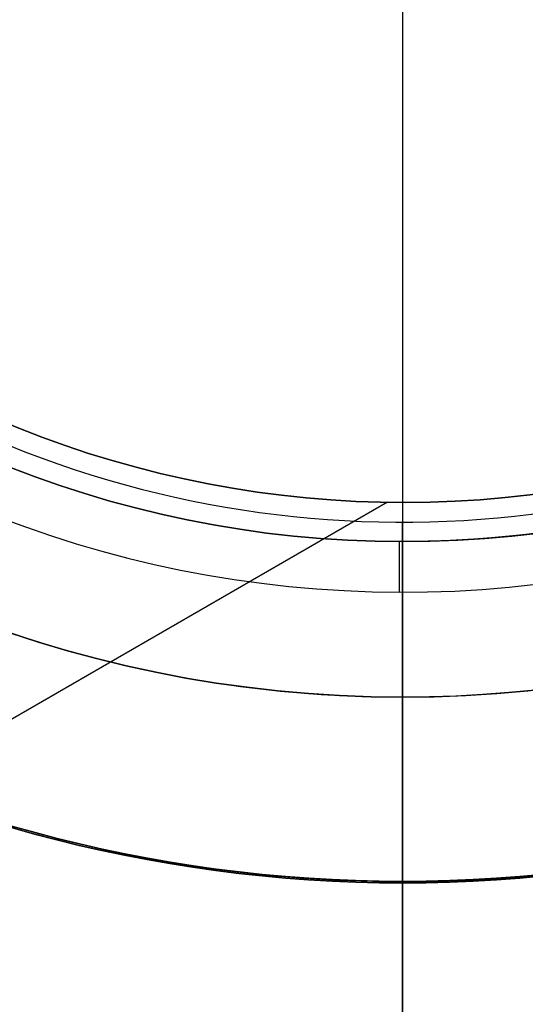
# Model space of a CAD drawing. Extents: x 19499 to 20475, y -6718 to -5871.
# Tile 22 of 60: x 19982.05 to 19988.55, y -6421.13 to -6408.47. Entities that reach past the tile are written whole.
import ezdxf

# ---------------------------------------------------------------- set-up
doc = ezdxf.new("R2010")
doc.units = 0
doc.layers.get('0').update_dxf_attribs({"linetype": 'CONTINUOUS'})
doc.layers.add('BLANCO_METALICO', color=7, linetype='CONTINUOUS')
doc.layers.add('COLOR', color=7, linetype='CONTINUOUS')

msp = doc.modelspace()

# ---------------------------------------------------------------- linework, layer by layer
msp.add_line((19986.78150150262, -6414.672962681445, 144.2250029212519), (19975.60279168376, -6421.126993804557, 144.2250029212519))
at = {"extrusion": (0.112475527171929, 0.1948133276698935, 0.9743700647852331)}
msp.add_lwpolyline([(-20544.81033906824, -4257.985045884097), (-20545.33140868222, -4258.289837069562), (-20545.85052834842, -4258.599487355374), (-20546.36763479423, -4258.913978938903), (-20546.88266491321, -4259.233292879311), (-20547.39555578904, -4259.557409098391), (-20547.90624471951, -4259.886306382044), (-20548.41466924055, -4260.219962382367), (-20548.9207671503, -4260.558353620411), (-20549.42447653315, -4260.901455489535), (-20549.92573578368, -4261.249242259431), (-20550.42448363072, -4261.60168708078), (-20550.92065916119, -4261.958761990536), (-20551.41420184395, -4262.320437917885), (-20551.90505155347, -4262.686684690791), (-20552.39314859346, -4263.057471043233), (-20552.87843372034, -4263.432764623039), (-20553.3608481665, -4263.812532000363), (-20553.84033366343, -4264.196738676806), (-20554.31683246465, -4264.585349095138), (-20554.79028736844, -4264.978326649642), (-20555.26064174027, -4265.375633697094), (-20555.72783953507, -4265.777231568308), (-20556.19182531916, -4266.183080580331), (-20556.65254429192, -4266.593140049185), (-20557.10994230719, -4267.007368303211), (-20557.56396589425, -4267.425722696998), (-20558.01456227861, -4267.848159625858), (-20558.46167940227, -4268.274634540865), (-20558.90526594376, -4268.705101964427), (-20559.34527133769, -4269.139515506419), (-20559.78164579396, -4269.577827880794), (-20560.21434031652, -4270.019990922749), (-20560.64330672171, -4270.465955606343), (-20561.06849765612, -4270.915672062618), (-20561.48986661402, -4271.369089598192), (-20561.90736795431, -4271.82615671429), (-20562.32095691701, -4272.286821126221), (-20562.73058963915, -4272.751029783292), (-20563.13622317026, -4273.218728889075), (-20563.53781548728, -4273.689863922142), (-20563.93532550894, -4274.164379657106), (-20564.3287131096, -4274.642220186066), (-20564.71793913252, -4275.123328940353), (-20565.10296540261, -4275.607648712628), (-20565.48375473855, -4276.095121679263), (-20565.86027096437, -4276.58568942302), (-20566.23247892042, -4277.079292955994), (-20566.60034447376, -4277.575872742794), (-20566.96383452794, -4278.075368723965), (-20567.32291703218, -4278.577720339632), (-20567.67756098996, -4279.082866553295), (-20568.02773646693, -4279.590745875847), (-20568.37341459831, -4280.101296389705), (-20568.71456759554, -4280.61445577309), (-20569.05116875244, -4281.13016132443), (-20569.38319245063, -4281.648349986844), (-20569.71061416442, -4282.168958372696), (-20570.033410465, -4282.691922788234), (-20570.35155902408, -4283.217179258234), (-20570.66503861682, -4283.744663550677), (-20570.97382912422, -4284.27431120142), (-20571.27791153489, -4284.806057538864), (-20571.57726794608, -4285.339837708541), (-20571.8718815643, -4285.875586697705), (-20572.16173670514, -4286.413239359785), (-20572.44681879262, -4286.952730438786), (-20572.72711435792, -4287.493994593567), (-20573.00261103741, -4288.036966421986), (-20573.27329757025, -4288.581580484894), (-20573.53916379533, -4289.127771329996), (-20573.80020064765, -4289.675473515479), (-20574.0564001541, -4290.224621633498), (-20574.3077554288, -4290.775150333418), (-20574.55426066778, -4291.326994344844), (-20574.79591114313, -4291.880088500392), (-20575.03270319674, -4292.434367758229), (-20575.26463423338, -4292.989767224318), (-20575.49170271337, -4293.546222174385), (-20575.71390814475, -4294.103668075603), (-20575.93125107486, -4294.662040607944), (-20576.14373308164, -4295.22127568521), (-20576.35135676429, -4295.781309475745), (-20576.55412573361, -4296.342078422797), (-20576.75204460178, -4296.903519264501), (-20576.94511897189, -4297.465569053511), (-20577.1333554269, -4298.02816517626), (-20577.31676151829, -4298.59124537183), (-20577.49534575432, -4299.15474775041), (-20577.66911758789, -4299.718610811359), (-20577.83808740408, -4300.282773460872), (-20578.00226650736, -4300.847175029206), (-20578.16166710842, -4301.411755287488), (-20578.31630231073, -4301.976454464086), (-20578.4661860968, -4302.541213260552), (-20578.61133331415, -4303.105972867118), (-20578.75175966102, -4303.670674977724), (-20578.88748167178, -4304.235261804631), (-20579.01851670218, -4304.799676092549), (-20579.1448829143, -4305.363861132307), (-20579.26659926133, -4305.927760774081), (-20579.38368547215, -4306.491319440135), (-20579.49616203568, -4307.054482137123), (-20579.60405018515, -4307.617194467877), (-20579.70737188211, -4308.179402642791), (-20579.80614980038, -4308.741053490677), (-20579.90040730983, -4309.302094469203), (-20579.99016846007, -4309.862473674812), (-20580.07545796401, -4310.422139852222), (-20580.15630118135, -4310.981042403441), (-20580.232724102, -4311.539131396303), (-20580.30475332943, -4312.09635757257), (-20580.37241606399, -4312.652672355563), (-20580.43574008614, -4313.20802785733), (-20580.49475373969, -4313.762376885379), (-20580.54948591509, -4314.315672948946), (-20580.59996603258, -4314.867870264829), (-20580.64622402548, -4315.418923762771), (-20580.68829032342, -4315.968789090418), (-20580.72619583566, -4316.517422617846), (-20580.75997193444, -4317.064781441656), (-20580.78965043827, -4317.610823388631), (-20580.81526359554, -4318.15550701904), (-20580.83684406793, -4318.698791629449), (-20580.85442491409, -4319.240637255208), (-20580.8680395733, -4319.781004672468), (-20580.87772184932, -4320.319855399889), (-20580.88350589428, -4320.857151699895), (-20580.88542619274, -4321.392856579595), (-20580.88367452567, -4321.904499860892), (-20580.87839934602, -4322.417596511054), (-20580.86957058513, -4322.932114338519), (-20580.85715844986, -4323.448020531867), (-20580.84113343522, -4323.965281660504), (-20580.82146633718, -4324.483863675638), (-20580.79812826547, -4325.003731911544), (-20580.77109065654, -4325.524851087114), (-20580.74032528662, -4326.047185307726), (-20580.70580428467, -4326.570698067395), (-20580.66750014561, -4327.095352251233), (-20580.6253857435, -4327.621110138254), (-20580.57943434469, -4328.147933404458), (-20580.5296196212, -4328.675783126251), (-20580.47591566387, -4329.204619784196), (-20580.41829699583, -4329.734403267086), (-20580.3567385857, -4330.265092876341), (-20580.29121586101, -4330.796647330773), (-20580.22170472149, -4331.32902477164), (-20580.14818155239, -4331.862182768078), (-20580.07062323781, -4332.396078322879), (-20579.98900717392, -4332.930667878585), (-20579.90331128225, -4333.465907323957), (-20579.81351402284, -4334.00175200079), (-20579.71959440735, -4334.538156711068), (-20579.62153201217, -4335.075075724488), (-20579.51930699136, -4335.612462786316), (-20579.41290008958, -4336.150271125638), (-20579.30229265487, -4336.688453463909), (-20579.18746665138, -4337.226962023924), (-20579.0684046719, -4337.765748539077), (-20578.94508995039, -4338.30476426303), (-20578.81750637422, -4338.843959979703), (-20578.68563849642, -4339.383286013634), (-20578.54947154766, -4339.922692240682), (-20578.4089914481, -4340.462128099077), (-20578.26418481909, -4341.001542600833), (-20578.11503899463, -4341.540884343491), (-20577.96154203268, -4342.080101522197), (-20577.80368272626, -4342.619141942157), (-20577.64145061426, -4343.157953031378), (-20577.47483599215, -4343.696481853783), (-20577.30382992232, -4344.234675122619), (-20577.12842424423, -4344.772479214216), (-20576.94861158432, -4345.309840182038), (-20576.76438536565, -4345.84670377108), (-20576.5757398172, -4346.383015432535), (-20576.38266998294, -4346.918720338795), (-20576.18517173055, -4347.453763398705), (-20575.98324175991, -4347.988089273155), (-20575.77687761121, -4348.521642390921), (-20575.56607767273, -4349.05436696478), (-20575.35084118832, -4349.586207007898), (-20575.1311682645, -4350.117106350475), (-20574.90705987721, -4350.647008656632), (-20574.67851787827, -4351.175857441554), (-20574.44554500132, -4351.703596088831), (-20574.20814486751, -4352.230167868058), (-20573.96632199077, -4352.755515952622), (-20573.72008178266, -4353.279583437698), (-20573.46943055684, -4353.802313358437), (-20573.21437553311, -4354.323648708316), (-20572.95492484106, -4354.843532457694), (-20572.69108752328, -4355.361907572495), (-20572.42287353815, -4355.878717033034), (-20572.1502937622, -4356.393903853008), (-20571.873359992, -4356.907411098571), (-20571.59208494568, -4357.419181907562), (-20571.30648226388, -4357.929159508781), (-20571.01656651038, -4358.437287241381), (-20570.72235317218, -4358.943508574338), (-20570.42385865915, -4359.44776712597), (-20570.12110030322, -4359.95000668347), (-20569.81409635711, -4360.450171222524), (-20569.50286599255, -4360.948204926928), (-20569.18742929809, -4361.444052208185), (-20568.86780727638, -4361.937657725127), (-20568.54402184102, -4362.428966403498), (-20568.21609581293, -4362.917923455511), (-20567.88405291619, -4363.40447439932), (-20567.54791777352, -4363.888565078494), (-20567.20771590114, -4364.37014168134), (-20566.86347370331, -4364.849150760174), (-20566.51521846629, -4365.325539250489), (-20566.16297835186, -4365.799254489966), (-20565.80678239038, -4366.270244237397), (-20565.44666047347, -4366.738456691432), (-20565.08264334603, -4367.203840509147), (-20564.71476259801, -4367.66634482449), (-20564.34305065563, -4368.12591926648), (-20563.96754077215, -4368.582513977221), (-20563.58826701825, -4369.036079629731), (-20563.20526427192, -4369.486567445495), (-20562.81856820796, -4369.933929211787), (-20562.42821528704, -4370.378117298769), (-20562.03424274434, -4370.819084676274), (-20561.6366885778, -4371.256784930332), (-20561.23559153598, -4371.691172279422), (-20560.83099110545, -4372.122201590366), (-20560.42292749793, -4372.549828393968), (-20560.0114416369, -4372.974008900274), (-20559.59657514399, -4373.394700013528), (-20559.17837032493, -4373.811859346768), (-20558.75687015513, -4374.225445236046), (-20558.33211826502, -4374.635416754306), (-20557.90415892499, -4375.041733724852), (-20557.47303703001, -4375.444356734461), (-20557.03879808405, -4375.84324714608), (-20556.60148818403, -4376.238367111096), (-20556.16115400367, -4376.629679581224), (-20555.71784277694, -4377.017148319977), (-20555.27160228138, -4377.400737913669), (-20554.82248082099, -4377.780413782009), (-20554.37052720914, -4378.156142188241), (-20553.91579075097, -4378.527890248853), (-20553.45832122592, -4378.895625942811), (-20552.99816886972, -4379.259318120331), (-20552.53538435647, -4379.618936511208), (-20552.0700187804, -4379.974451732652), (-20551.60212363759, -4380.32583529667), (-20551.13175080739, -4380.673059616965), (-20550.65895253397, -4381.016098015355), (-20550.18378140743, -4381.354924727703), (-20549.70629034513, -4381.68951490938), (-20549.22653257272, -4382.019844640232), (-20548.74456160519, -4382.345890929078), (-20548.26043122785, -4382.66763171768), (-20547.77419547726, -4382.985045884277)], dxfattribs=at)
at = {"extrusion": (0, 0, -1)}
for centre, radius, start, end in [((-19986.97575810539, -6401.428438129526, -89.37470231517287), 70.9424557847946, 329.9999999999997, 149.9999999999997), ((-19986.97575810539, -6401.428438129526, -46.50000292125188), 70.9424557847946, 329.9999999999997, 149.9999999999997), ((-19986.97575810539, -6401.428438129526, -88.12500292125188), 52.0912327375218, 329.9999999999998, 149.9999999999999), ((-19986.97575810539, -6401.428438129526, -62.12500292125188), 47.0345567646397, 330.0000000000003, 150.0000000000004), ((-19986.97575810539, -6401.428438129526, -89.37470231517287), 70.94245578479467, 149.9999999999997, 329.9999999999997), ((-19986.97575810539, -6401.428438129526, -46.50000292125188), 70.94245578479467, 149.9999999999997, 329.9999999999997), ((-19986.97575810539, -6401.428438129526, -88.12500292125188), 52.0912327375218, 149.9999999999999, 329.9999999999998), ((-19986.97575810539, -6401.428438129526, -62.12500292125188), 47.0345567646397, 150.0000000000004, 330.0000000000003), ((-19986.97575810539, -6401.428438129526, -51.12500292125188), 18.1379313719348, 330.000000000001, 150.000000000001), ((-19986.97575810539, -6401.428438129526, -43.50000292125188), 18.1379313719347, 330.000000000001, 150.000000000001), ((-19986.97575810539, -6401.428438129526, -108.2592404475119), 18.1187558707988, 329.9999999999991, 149.9999999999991), ((-19986.97575810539, -6401.428438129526, -51.12500292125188), 18.1379313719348, 150.000000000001, 330.000000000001), ((-19986.97575810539, -6401.428438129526, -43.50000292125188), 18.1379313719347, 150.000000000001, 330.000000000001), ((-19986.97575810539, -6401.428438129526, -108.2592404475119), 18.1187558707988, 149.9999999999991, 329.9999999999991), ((-19986.97575810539, -6401.428438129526, -199.6250029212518), 13.2459490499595, 150.0000000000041, 330.0000000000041)]:
    msp.add_arc(centre, radius, start, end, dxfattribs=at)
for centre, radius, start, end in [((19986.97575810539, -6401.428438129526, 89.37470231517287), 73.2424557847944, 30.00000000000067, 210.0000000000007), ((19986.97575810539, -6401.428438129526, 68.68735261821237), 73.24245578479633, 91.17126672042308, 191.5820307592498), ((19986.97575810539, -6401.428438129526, 46.50000292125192), 71.74245578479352, 52.4999999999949, 187.500000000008), ((19986.97575814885, -6401.428438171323, 88.63012703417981), 71.44457953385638, 30.0000000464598, 209.9999999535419), ((19986.97575810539, -6401.428438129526, 89.05580518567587), 71.21139006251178, 29.99999999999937, 209.9999999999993), ((19986.97575810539, -6401.428438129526, 67.93735261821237), 70.94245578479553, 93.83645893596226, 193.7167436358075), ((19986.97575810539, -6401.428438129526, 67.12500292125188), 53.5819397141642, 30.00000000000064, 210.0000000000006), ((19986.97575810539, -6401.428438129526, 65.62055118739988), 53.58193971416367, 29.99999999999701, 209.999999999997), ((19986.97575810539, -6401.428438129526, 67.12500292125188), 52.0912327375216, 30.00000000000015, 210.0000000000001), ((19986.97575810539, -6401.428438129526, 77.62500292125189), 52.09123273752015, 29.99999999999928, 209.9999999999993), ((19986.97575810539, -6401.428438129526, 105.1250029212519), 43.8181587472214, 29.99999999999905, 209.999999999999), ((19986.97575810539, -6401.428438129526, 52.53957701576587), 42.50584972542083, 30.00000000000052, 210.0000000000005), ((19986.97575810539, -6401.428438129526, 89.37470231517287), 73.2424557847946, 210.0000000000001, 30.00000000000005), ((19986.97575809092, -6401.428438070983, 88.63012703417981), 71.44457953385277, 210.0000000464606, 29.99999995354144), ((19986.97575810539, -6401.428438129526, 89.05580518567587), 71.21139006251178, 209.9999999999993, 29.99999999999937), ((19986.97575810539, -6401.428438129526, 67.12500292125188), 53.5819397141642, 210.0000000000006, 30.00000000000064), ((19986.97575810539, -6401.428438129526, 65.62055118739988), 53.58193971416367, 209.999999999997, 29.99999999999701), ((19986.97575810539, -6401.428438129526, 67.12500292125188), 52.0912327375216, 210.0000000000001, 30.00000000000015), ((19986.97575810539, -6401.428438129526, 77.62500292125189), 52.09123273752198, 210.0000000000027, 30.00000000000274), ((19986.97575810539, -6401.428438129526, 108.2592404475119), 24.9768136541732, 29.99999999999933, 209.9999999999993), ((19986.97575810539, -6401.428438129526, 125.2198510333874), 24.97681365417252, 29.99999999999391, 209.9999999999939), ((19986.97575810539, -6401.428438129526, 144.2327851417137), 22.92449013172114, 30.00000000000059, 210.0000000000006), ((19986.97575810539, -6401.428438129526, 144.2250029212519), 22.7459328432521, 30.00000000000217, 210.0000000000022), ((19986.97575810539, -6401.428438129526, 105.1250029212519), 43.8181587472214, 209.999999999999, 29.99999999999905), ((19986.97575810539, -6401.428438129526, 52.53957701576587), 42.50584972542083, 210.0000000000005, 30.00000000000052), ((19986.97575810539, -6401.428438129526, 47.31250292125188), 18.13793137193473, 30.0000000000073, 210.0000000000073), ((19986.97575810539, -6401.428438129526, 105.1250029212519), 18.1187558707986, 30.00000000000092, 210.0000000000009), ((19986.97575810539, -6401.428438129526, 106.6921216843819), 18.11875587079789, 29.99999999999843, 209.9999999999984), ((19986.97575810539, -6401.428438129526, 108.2592404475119), 24.9768136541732, 209.9999999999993, 29.99999999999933), ((19986.97575810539, -6401.428438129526, 125.2198510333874), 24.97681365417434, 210.0000000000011, 30.00000000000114), ((19986.97575810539, -6401.428438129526, 144.2327851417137), 22.92449013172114, 210.0000000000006, 30.00000000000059), ((19986.97575810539, -6401.428438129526, 144.2250029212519), 22.7459328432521, 210.0000000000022, 30.00000000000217), ((19986.97575810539, -6401.428438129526, 47.31250292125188), 18.1379313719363, 210.0000000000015, 30.00000000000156), ((19986.97575810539, -6401.428438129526, 105.1250029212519), 18.1187558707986, 210.0000000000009, 30.00000000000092), ((19986.97575810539, -6401.428438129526, 106.6921216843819), 18.11875587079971, 210.0000000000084, 30.00000000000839), ((19986.97575810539, -6401.428438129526, 144.2250029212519), 13.2459490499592, 209.9999999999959, 29.99999999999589), ((19986.97575810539, -6401.428438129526, 171.9250029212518), 13.24594904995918, 209.9999999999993, 29.9999999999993), ((19986.97575810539, -6401.42843812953, 88.12500292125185), 70.93945536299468, 254.9999999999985, 345.0000000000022)]:
    msp.add_arc(centre, radius, start, end)
at = {"layer": 'BLANCO_METALICO'}
for p, q in [((19986.97549488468, -6426.928438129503, 166.2286860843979), (19986.97549488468, -6414.928438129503, 166.2286860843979)), ((19986.9365890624, -6415.828384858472, 174.6250029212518), (19986.9365890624, -6415.178382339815, 174.6250029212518)), ((19986.97575810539, -6415.178438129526, 174.6250029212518), (19986.97575810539, -6415.178438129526, 199.6250029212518)), ((19986.97575810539, -6417.178438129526, 199.6250029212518), (19986.97575810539, -6415.178438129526, 199.6250029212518)), ((19986.97575810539, -6417.178438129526, 199.6250029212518), (19986.97575810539, -6417.178438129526, 178.2507844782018))]:
    msp.add_line(p, q, dxfattribs=at)
at = {"layer": 'BLANCO_METALICO', "extrusion": (0, 0, -1)}
for centre, radius, start, end in [((-19986.97575810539, -6401.428438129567, -195.4778029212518), 25.34165085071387, 183.3702063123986, 176.629793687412), ((-19986.97575810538, -6401.428438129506, -195.4778029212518), 23.34165085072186, 188.5982545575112, 171.4017454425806), ((-19986.97575810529, -6401.428438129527, -199.6250029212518), 22.97027201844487, 188.7643461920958, 171.2356538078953), ((-19986.97575810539, -6401.428438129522, -178.2507844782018), 15.75000000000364, 270, 90), ((-19986.97575810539, -6401.428438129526, -199.6250029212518), 13.75, 270.0000000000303, 89.99999999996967), ((-19986.97575810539, -6401.428438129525, -199.6250029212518), 13.74999999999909, 89.99999999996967, 270.0000000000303), ((-19986.97549488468, -6401.428438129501, -169.0830982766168), 25.49999999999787, 171.0935182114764, 351.0935182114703), ((-19986.97549488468, -6401.428438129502, -166.2286860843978), 25.49999999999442, 171.0935182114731, 351.0935182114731), ((-19986.97549488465, -6401.428438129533, -171.6470783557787), 99.4999999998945, 179.9999999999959, 4.189765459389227e-12), ((-19986.97549488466, -6401.428438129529, -170.8389899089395), 99.49999999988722, 179.9999999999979, 2.094882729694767e-12), ((-19986.97549488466, -6401.428438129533, -169.280901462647), 99.49999999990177, 179.9999999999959, 4.189765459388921e-12), ((-19986.97549488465, -6401.428438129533, -171.6470783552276), 99.09999999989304, 179.9999999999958, 4.206676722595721e-12), ((-19986.97549488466, -6401.428438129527, -170.0309014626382), 98.69999999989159, 179.9999999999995, 5.279656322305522e-13), ((-19986.97549488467, -6401.428438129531, -168.5309014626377), 98.69999999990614, 179.9999999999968, 3.167793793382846e-12), ((-19986.97549488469, -6401.428438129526, -167.2309014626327), 98.19999999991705, 180, 0), ((-19986.97549488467, -6401.428438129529, -168.0309014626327), 98.19999999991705, 179.9999999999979, 2.122615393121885e-12), ((-19986.97549488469, -6401.428438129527, -167.2309014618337), 25.4999999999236, 179.9999999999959, 4.087075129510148e-12), ((-19986.97549488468, -6401.428438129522, -167.7309014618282), 24.99999999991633, 180.0000000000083, 359.9999999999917), ((-19986.97549488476, -6401.428438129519, -184.6470783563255), 23.00000000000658, 183.7393352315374, 324.0586701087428), ((-19986.97575810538, -6401.428438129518, -174.625002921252), 13.750000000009, 186.2629131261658, 269.9999999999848), ((-19986.97575810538, -6401.428438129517, -178.2507844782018), 15.75000000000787, 192.8395884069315, 269.9999999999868)]:
    msp.add_arc(centre, radius, start, end, dxfattribs=at)
at = {"layer": 'BLANCO_METALICO'}
for centre, radius, start, end in [((19986.97575810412, -6401.428438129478, 199.6250029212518), 25.00000000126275, 3.439812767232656, 356.560187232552), ((19986.97575810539, -6401.428438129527, 199.6250029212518), 15.75000000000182, 90, 270), ((19986.97575810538, -6401.428438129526, 188.9378936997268), 15.75, 89.99999999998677, 270.0000000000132), ((19986.97575810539, -6401.428438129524, 199.6250029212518), 15.75000000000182, 270, 90), ((19986.97575810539, -6401.428438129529, 188.9378936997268), 15.74999999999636, 270, 90), ((19986.97575810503, -6401.428438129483, 174.6250029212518), 14.4000000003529, 5.979156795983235, 354.020843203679), ((19986.97575810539, -6401.428438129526, 174.6250029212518), 13.75, 90.00000000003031, 269.9999999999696), ((19986.97575810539, -6401.428438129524, 187.1250029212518), 13.74999999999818, 90, 270), ((19986.97575810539, -6401.428438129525, 187.1250029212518), 13.75000000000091, 270, 90), ((19986.97549488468, -6401.428438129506, 166.2286860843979), 13.5000000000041, 188.9064817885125, 8.906481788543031), ((19986.97549488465, -6401.428438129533, 170.030901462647), 99.49999999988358, 179.9999999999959, 4.189765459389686e-12), ((19986.97549488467, -6401.428438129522, 168.5309014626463), 99.49999999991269, 180.0000000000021, 359.9999999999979), ((19986.97549488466, -6401.428438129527, 171.6470783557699), 98.69999999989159, 179.9999999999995, 5.279656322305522e-13), ((19986.97549488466, -6401.428438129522, 170.8389899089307), 98.69999999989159, 180.0000000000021, 359.9999999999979), ((19986.97549488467, -6401.428438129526, 168.0309014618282), 24.99999999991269, 180, 0), ((19986.97549488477, -6401.428438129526, 190.6470783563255), 25.00000000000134, 216.4247350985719, 356.5601872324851), ((19986.97483428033, -6401.42696365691, 190.6470783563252), 32.00091448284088, 258.2114144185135, 341.7881163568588), ((19986.97544526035, -6401.428360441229, 184.6470783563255), 32.00016614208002, 268.4364694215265, 331.5635198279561)]:
    msp.add_arc(centre, radius, start, end, dxfattribs=at)
at = {"layer": 'BLANCO_METALICO', "extrusion": (1, 0, 0)}
for centre, radius, start, end in [((-6401.428438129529, 195.4778029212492, 19986.97575810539), 25.34165085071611, 170.581091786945, 235.3727972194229), ((-6401.428438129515, 195.4778029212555, 19986.97575810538), 23.34165085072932, 169.7657050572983, 227.5645254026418)]:
    msp.add_arc(centre, radius, start, end, dxfattribs=at)
at = {"layer": 'COLOR'}
msp.add_line((19986.97576523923, -6328.428448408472, 43.50000292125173), (19986.97576523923, -6474.428462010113, 43.50000292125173), dxfattribs=at)
at = {"layer": 'COLOR', "extrusion": (0, 0, -1)}
for centre, radius, start, end in [((-19986.97576523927, -6401.428455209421, 10.54089386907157), 152.392098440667, 333.3815781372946, 153.3815781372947), ((-19986.97576523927, -6401.428455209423, -32.97295255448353), 75.00000000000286, 63.38157813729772, 243.3815781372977), ((-19986.97576523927, -6401.428455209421, -18.68835025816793), 83.81579491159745, 333.3815781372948, 153.3815781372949), ((-19986.97576523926, -6401.428455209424, -43.50000292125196), 73.00000000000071, 63.38157813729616, 243.3815781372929), ((-19986.97576523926, -6401.428455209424, -43.50000292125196), 73.00000000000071, 63.38157813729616, 243.3815781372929), ((-19986.97576523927, -6401.428455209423, -33.3991820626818), 72.99999999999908, 63.38157813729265, 243.3815781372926), ((-19986.97576523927, -6401.428455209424, -43.50000292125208), 75.00000000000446, 63.38157813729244, 243.3815781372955), ((-19986.97576523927, -6401.428455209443, -26.2000005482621), 61.09154780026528, 333.3815781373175, 153.3815781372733), ((-19986.97576523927, -6401.428455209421, 10.54089386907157), 152.3920984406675, 153.381578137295, 333.381578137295), ((-19986.98386759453, -6401.424412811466, -28.2000005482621), 59.50000000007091, 333.381578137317, 153.3815781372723), ((-19986.98386759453, -6401.424412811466, -26.2000005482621), 59.50000000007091, 333.381578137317, 153.3815781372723), ((-19986.98386759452, -6401.424412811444, -27.2000005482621), 59.50000000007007, 333.381578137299, 153.3815781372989), ((-19986.97576523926, -6401.428455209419, -43.50000292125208), 75.00000000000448, 243.3815781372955, 63.38157813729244), ((-19986.97576523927, -6401.428455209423, -32.97295255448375), 74.99999999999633, 243.3815781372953, 63.38157813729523), ((-19986.97576523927, -6401.428455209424, -43.50000292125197), 72.99999999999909, 243.3815781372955, 63.38157813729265), ((-19986.97576523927, -6401.428455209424, -43.50000292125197), 72.99999999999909, 243.3815781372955, 63.38157813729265), ((-19986.97576523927, -6401.428455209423, -33.39918206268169), 72.99999999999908, 243.3815781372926, 63.38157813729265), ((-19986.98386759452, -6401.424412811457, -38.60000054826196), 35.0000000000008, 333.3815781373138, 153.3815781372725), ((-19986.97576523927, -6401.428455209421, -18.68835025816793), 83.81579491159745, 153.3815781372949, 333.3815781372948), ((-19986.98386759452, -6401.424412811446, -38.60000054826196), 32.50000000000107, 336.0269384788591, 90.73621779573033), ((-19986.97576523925, -6401.428455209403, -26.2000005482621), 61.09154780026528, 153.3815781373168, 333.3815781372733), ((-19986.98386759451, -6401.424412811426, -28.2000005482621), 59.50000000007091, 153.3815781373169, 333.3815781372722), ((-19986.98386759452, -6401.424412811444, -27.2000005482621), 59.5000000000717, 153.3815781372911, 333.3815781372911), ((-19986.98386759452, -6401.424412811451, -38.60000054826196), 32.49999999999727, 216.0269384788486, 330.7362177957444)]:
    msp.add_arc(centre, radius, start, end, dxfattribs=at)
at = {"layer": 'COLOR'}
for centre, radius, start, end in [((19986.97576523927, -6401.428455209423, -35.79999945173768), 153, 26.61842186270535, 206.618421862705), ((19986.97576523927, -6401.428455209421, -11.46081713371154), 152.9999999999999, 26.61842186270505, 206.6184218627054), ((19986.97576523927, -6401.428455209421, -23.63040829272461), 153.0000000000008, 26.61842186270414, 206.6184218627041), ((19986.97576523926, -6401.428455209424, -10.90949982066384), 152.8342956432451, 26.61842186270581, 206.6184218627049), ((19986.97576523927, -6401.428455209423, -35.79999945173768), 150, 26.61842186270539, 206.618421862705), ((19986.97576523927, -6401.428455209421, -11.46081713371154), 153, 206.6184218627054, 26.61842186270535), ((19986.97576523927, -6401.428455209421, -35.79999945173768), 153, 206.6184218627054, 26.61842186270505), ((19986.97576523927, -6401.428455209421, -23.63040829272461), 153.0000000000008, 206.618421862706, 26.61842186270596), ((19986.97576523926, -6401.428455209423, -10.90949982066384), 152.8342956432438, 206.6184218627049, 26.6184218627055), ((19986.97576523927, -6401.428455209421, -35.79999945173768), 150, 206.6184218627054, 26.61842186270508), ((19986.98386759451, -6401.424412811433, 30.300000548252), 34.99999999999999, 26.61842186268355, 206.6184218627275), ((19986.98386759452, -6401.424412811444, 34.45000054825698), 34.99999999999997, 26.61842186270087, 206.6184218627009), ((19986.98386759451, -6401.424412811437, 28.20000054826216), 32.31846732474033, 98.78020844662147, 194.4566352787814), ((19986.98386759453, -6401.424412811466, 26.2000005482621), 59.50000000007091, 206.6184218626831, 26.61842186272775), ((19986.98386759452, -6401.424412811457, 30.300000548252), 35.0000000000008, 206.6184218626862, 26.6184218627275), ((19986.98386759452, -6401.424412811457, 38.60000054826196), 35.0000000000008, 206.6184218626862, 26.6184218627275), ((19986.98386759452, -6401.424412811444, 34.45000054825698), 34.99999999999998, 206.6184218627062, 26.61842186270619)]:
    msp.add_arc(centre, radius, start, end, dxfattribs=at)

doc.saveas('drawing.dxf')
